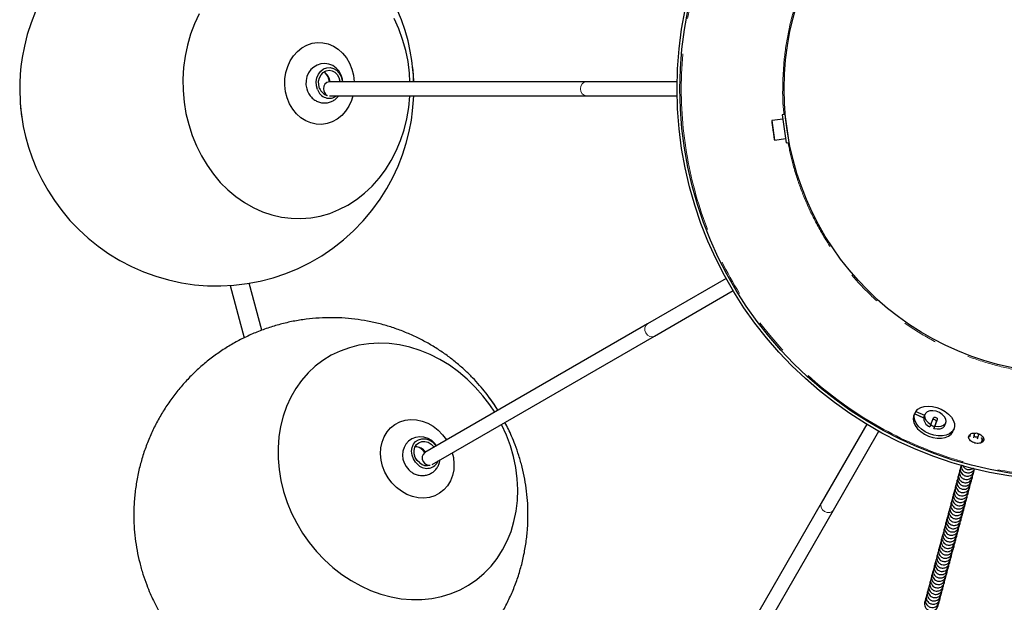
# Model space of a CAD drawing. Header units: millimetres. Extents: x 313 to 1951, y 543 to 2760.
# Tile 5 of 58: x 313 to 663, y 733 to 940. Entities that reach past the tile are written whole.
import ezdxf

# ---------------------------------------------------------------- set-up
doc = ezdxf.new("R2010")
doc.units = ezdxf.units.MM
doc.header["$LTSCALE"] = 10
doc.linetypes.add('PHANTOM', pattern=[12.7, 6.35, -1.27, 1.27, -1.27, 1.27, -1.27])

msp = doc.modelspace()

# ---------------------------------------------------------------- linework, layer by layer
at = {"color": 7, "linetype": 'Continuous', "lineweight": 25}
for p, q in [((514.14, 917.62), (422.87, 917.62)), ((546.43, 917.62), (514.14, 917.62)), ((421.35, 913.09), (421.53, 913.22)), ((422.94, 912.62), (514.14, 912.62)), ((514.14, 912.62), (546.43, 912.62)), ((584.69, 906.02), (583.7, 905.88)), ((583.7, 905.88), (585.1, 895.98)), ((584.69, 906.02), (586.09, 896.12)), ((583.91, 904.39), (580.15, 903.87)), ((585.13, 903.05), (585.11, 903.05)), ((585.67, 899.09), (585.69, 899.09)), ((581.12, 896.93), (584.89, 897.46)), ((585.1, 895.98), (586.09, 896.12)), ((563.8, 847.8), (535.83, 831.66)), ((387.63, 845.28), (392.6, 826.72)), ((398.91, 829.44), (394.46, 846.08)), ((538.33, 827.33), (566.3, 843.47)), ((535.83, 831.66), (456.79, 786.02)), ((459.35, 781.72), (538.33, 827.33)), ((630.71, 799.72), (630.36, 798.87)), ((633.94, 798.31), (630.71, 799.72)), ((630.78, 799.74), (631.12, 800.59)), ((630.78, 799.74), (633.95, 798.36)), ((631.12, 800.59), (634.27, 799.22)), ((634.39, 799.53), (634.05, 798.68)), ((636.51, 795.94), (637.4, 798.31)), ((638.8, 797.76), (637.91, 795.39)), ((613.75, 796.02), (597.61, 768.05)), ((636.51, 795.94), (636.17, 795.09)), ((638.45, 796.91), (637.56, 794.54)), ((637.56, 794.54), (637.91, 795.39)), ((641.46, 795.68), (641.81, 796.53)), ((644.36, 793.52), (644.71, 794.37)), ((601.94, 765.55), (618.08, 793.52)), ((651.95, 792.38), (651.65, 791.21)), ((653.1, 790.83), (653.4, 791.99)), ((457.74, 781.34), (457.84, 781.54)), ((597.61, 768.05), (551.97, 689.01)), ((556.34, 686.57), (601.94, 765.55))]:
    msp.add_line(p, q, dxfattribs=at)
at = {"color": 7, "linetype": 'PHANTOM', "lineweight": 18}
for p, q in [((580.15, 903.87), (581.12, 896.93)), ((638.8, 797.76), (638.45, 796.91))]:
    msp.add_line(p, q, dxfattribs=at)
at = {"color": 7, "linetype": 'Continuous', "lineweight": 25, "flags": 128}
for points in [[(318.53, 942.62), (316.94, 938.53), (315.61, 934.39), (314.56, 930.25), (313.8, 926.28), (313.35, 923), (313.1, 920.32), (312.93, 917.08), (312.91, 915.12), (312.91, 915.12), (313.07, 910.32), (313.23, 908.36), (313.63, 905.11), (314.2, 901.74), (315, 898.14), (316.04, 894.41), (317.34, 890.6), (318.91, 886.76), (320.75, 882.93), (322.86, 879.15), (325.24, 875.45), (327.87, 871.87), (330.76, 868.43), (333.89, 865.15), (337.24, 862.07), (340.81, 859.2), (344.58, 856.55), (348.52, 854.15), (352.63, 852.01), (356.89, 850.14), (361.27, 848.55), (365.75, 847.26), (370.32, 846.27), (374.95, 845.58), (379.62, 845.2), (384.32, 845.14), (389.02, 845.39), (393.7, 845.96), (398.33, 846.84), (402.9, 848.04), (407.39, 849.55), (411.78, 851.36), (416.04, 853.46), (420.17, 855.86), (424.13, 858.55), (427.91, 861.51), (431.5, 864.74), (434.88, 868.23), (438.03, 871.98), (440.94, 875.98), (443.3, 879.73), (445.42, 883.62), (447.28, 887.63), (448.88, 891.72), (450.2, 895.86), (451.25, 900), (452.01, 903.97), (452.46, 907.25), (452.71, 909.93), (452.85, 912.62)], [(376.65, 941.78), (375, 938.23), (373.6, 934.51), (372.49, 930.66), (371.67, 926.7), (371.13, 922.67), (370.9, 918.6), (370.96, 914.51), (370.96, 914.51)], [(452.82, 917.62), (452.74, 919.93), (452.58, 921.89), (452.19, 925.14), (451.62, 928.51), (450.82, 932.11), (449.77, 935.84), (448.47, 939.65), (446.9, 943.49)], [(451.51, 917.62), (451.32, 920.71), (450.82, 924.77), (450.01, 928.76), (448.92, 932.67), (447.56, 936.45), (445.92, 940.09)], [(407.09, 916.38), (407.13, 918.66), (407.46, 920.9), (408.09, 923.05), (409, 925.05), (410.17, 926.85), (411.56, 928.4), (413.15, 929.68), (414.89, 930.65), (416.75, 931.28), (418.67, 931.56), (420.6, 931.48), (422.51, 931.04), (424.34, 930.26), (426.06, 929.15), (427.6, 927.75), (428.95, 926.08), (430.06, 924.18), (430.91, 922.11), (431.48, 919.92), (431.75, 917.65), (431.75, 917.62)], [(427.67, 917.62), (427.58, 918.57), (427.11, 920.02), (426.36, 921.35), (425.33, 922.49), (424.09, 923.35), (422.71, 923.89), (421.28, 924.1), (419.87, 923.98), (418.55, 923.55), (417.36, 922.86), (416.34, 921.93), (415.52, 920.79), (414.94, 919.49), (414.62, 918.07), (414.58, 916.59), (414.85, 915.1), (415.11, 914.33), (415.11, 914.33)], [(418.67, 914.87), (418.29, 916.24), (418.21, 917.68), (418.46, 919.08), (419, 920.35), (419.81, 921.41), (420.83, 922.18), (421.98, 922.61), (423.2, 922.67), (424.39, 922.36), (425.48, 921.69), (426.39, 920.72), (427.06, 919.51), (427.45, 918.14), (427.51, 917.62)], [(419.43, 915.29), (419.1, 916.52), (419.08, 917.8), (419.36, 919.03), (419.92, 920.11), (420.73, 920.96), (421.7, 921.5), (422.77, 921.69), (423.85, 921.52), (424.85, 920.99), (425.69, 920.16), (426.3, 919.09), (426.63, 917.86), (426.66, 917.62)], [(452.86, 917.62), (452.73, 920.12), (452.49, 922.72)], [(431.26, 912.62), (430.74, 910.98), (429.83, 908.98), (428.67, 907.18), (427.27, 905.62), (425.69, 904.35), (423.94, 903.38), (422.09, 902.75), (420.17, 902.47), (418.23, 902.55), (416.32, 902.99), (414.49, 903.77), (412.78, 904.87), (411.23, 906.28), (409.89, 907.95), (408.78, 909.84), (407.93, 911.91), (407.36, 914.11), (407.09, 916.38)], [(312.91, 915.12), (313.09, 910.13), (313.6, 905.32)], [(370.96, 914.51), (371.32, 910.43), (371.97, 906.4), (372.92, 902.45), (374.15, 898.6), (375.65, 894.89), (377.42, 891.33), (379.44, 887.96), (381.69, 884.81), (384.16, 881.89), (386.83, 879.22), (389.69, 876.84), (392.7, 874.74), (395.85, 872.96), (399.11, 871.5), (402.46, 870.37), (405.88, 869.59), (409.33, 869.15), (412.8, 869.07), (416.26, 869.34), (419.68, 869.95), (423.04, 870.91), (426.31, 872.22), (429.47, 873.84), (432.49, 875.79), (435.36, 878.04), (438.05, 880.57), (440.54, 883.37), (442.81, 886.41), (444.84, 889.68), (446.63, 893.15), (448.16, 896.79), (449.41, 900.58), (450.38, 904.49), (451.06, 908.48), (451.45, 912.54), (451.45, 912.62)], [(481.6, 800.34), (479.89, 802.92), (477.42, 806.18), (474.73, 809.24), (471.84, 812.08), (468.76, 814.67), (465.52, 817), (462.15, 819.06), (458.67, 820.82), (455.1, 822.27), (451.47, 823.4), (447.81, 824.21), (444.15, 824.68), (440.51, 824.82), (436.92, 824.62), (433.41, 824.09), (430, 823.22), (426.71, 822.03), (423.58, 820.52), (420.62, 818.71), (417.86, 816.61), (415.32, 814.23), (413.01, 811.59), (410.96, 808.71), (409.17, 805.61), (407.67, 802.32), (406.46, 798.86), (405.55, 795.25), (404.95, 791.53), (404.66, 787.71), (404.69, 783.84), (405.03, 779.92), (405.69, 776.01), (406.65, 772.12), (407.91, 768.28), (409.46, 764.52), (411.3, 760.88), (413.4, 757.37), (413.4, 757.37)], [(482.77, 801.02), (481.4, 803.11), (479.9, 805.25)], [(631.12, 800.59), (631.87, 801.38), (632.9, 801.97), (634.16, 802.34), (635.58, 802.46), (637.11, 802.33), (638.67, 801.97), (640.18, 801.38), (641.58, 800.59), (642.8, 799.64), (643.79, 798.57), (644.49, 797.44), (644.87, 796.3), (644.92, 795.2), (644.63, 794.19), (644.02, 793.32), (643.11, 792.64), (641.95, 792.16), (640.6, 791.93), (639.11, 791.94), (637.56, 792.19), (636.01, 792.68), (634.55, 793.39), (633.24, 794.27), (632.14, 795.28), (631.31, 796.39), (630.78, 797.53), (630.57, 798.66), (630.71, 799.72)], [(637.91, 795.39), (639.09, 795.22), (640.17, 795.31), (641.06, 795.67), (641.66, 796.25), (641.92, 797), (641.82, 797.85), (641.36, 798.72), (640.58, 799.52), (639.57, 800.18), (638.42, 800.64), (637.24, 800.84), (636.13, 800.77), (635.22, 800.44), (634.59, 799.88), (634.29, 799.15), (634.35, 798.3), (634.78, 797.43), (635.52, 796.62), (636.51, 795.94)], [(443.75, 777.05), (442.64, 779.04), (441.81, 781.15), (441.29, 783.33), (441.07, 785.51), (441.18, 787.66), (441.61, 789.7), (442.35, 791.6), (443.37, 793.31), (444.66, 794.78), (446.19, 795.98), (447.91, 796.88), (449.78, 797.46), (451.75, 797.7), (453.79, 797.6), (455.83, 797.15), (457.83, 796.38), (459.74, 795.3), (461.51, 793.93), (463.1, 792.31), (464.47, 790.48), (464.48, 790.46)], [(630.36, 798.87), (630.23, 797.81), (630.43, 796.68), (630.96, 795.54), (631.8, 794.43), (632.9, 793.41), (634.21, 792.53), (635.67, 791.83), (637.21, 791.34), (638.77, 791.08), (640.25, 791.07), (641.61, 791.31), (642.77, 791.78), (643.67, 792.47), (644.28, 793.34), (644.36, 793.52)], [(638.45, 796.91), (638.46, 797.1), (638.37, 797.3), (638.18, 797.49), (637.92, 797.63), (637.64, 797.7), (637.38, 797.69), (637.17, 797.61), (637.12, 797.55)], [(637.4, 798.31), (637.52, 798.46), (637.73, 798.54), (637.99, 798.55), (638.27, 798.48), (638.52, 798.34), (638.71, 798.16), (638.81, 797.95), (638.8, 797.76)], [(413.4, 757.37), (415.75, 754.02), (418.33, 750.86), (421.12, 747.9), (424.11, 745.19), (427.27, 742.72), (430.58, 740.53), (434.01, 738.62), (437.54, 737.01), (441.14, 735.72), (444.79, 734.75), (448.45, 734.1), (452.1, 733.8), (455.72, 733.83), (459.28, 734.19), (462.74, 734.9), (466.09, 735.92), (469.31, 737.28), (472.35, 738.94), (475.21, 740.9), (477.87, 743.14), (480.3, 745.65), (482.48, 748.42), (484.4, 751.41), (486.04, 754.6), (487.4, 757.98), (488.46, 761.52), (489.22, 765.19), (489.66, 768.96), (489.79, 772.81), (489.61, 776.71), (489.11, 780.63), (488.3, 784.53), (487.19, 788.4), (485.78, 792.2), (484.08, 795.91), (484.05, 795.98)], [(637.56, 794.54), (638.74, 794.37), (639.83, 794.46), (640.71, 794.82), (641.32, 795.4), (641.46, 795.68)], [(460.95, 788.42), (460.4, 789.19), (459.27, 790.22), (457.95, 790.99), (456.49, 791.46), (454.99, 791.59), (453.52, 791.37), (452.18, 790.83), (451.02, 790.02), (450.09, 789), (449.4, 787.8), (448.98, 786.48), (448.84, 785.09), (448.99, 783.67), (449.42, 782.28), (450.13, 780.98), (451.11, 779.82), (451.72, 779.29), (451.72, 779.29)], [(454.53, 781.54), (453.51, 782.53), (452.73, 783.74), (452.25, 785.07), (452.08, 786.45), (452.25, 787.77), (452.75, 788.94), (453.53, 789.89), (454.55, 790.55), (455.74, 790.88), (457.02, 790.85), (458.29, 790.46), (459.48, 789.75), (460.5, 788.76), (460.81, 788.34)], [(454.98, 782.28), (454.08, 783.18), (453.42, 784.28), (453.05, 785.48), (453, 786.7), (453.27, 787.84), (453.84, 788.79), (454.68, 789.49), (455.7, 789.88), (456.82, 789.93), (457.97, 789.63), (459.03, 789), (459.93, 788.11), (460.07, 787.92)], [(466.56, 785.88), (466.93, 784.2), (467.15, 782.02), (467.04, 779.88), (466.61, 777.83), (465.87, 775.93), (464.84, 774.22), (463.55, 772.75), (462.03, 771.55), (460.31, 770.65), (458.44, 770.07), (456.47, 769.83), (454.43, 769.93), (452.39, 770.38), (450.39, 771.15), (448.48, 772.24), (446.71, 773.6), (445.12, 775.22), (443.75, 777.05)]]:
    msp.add_lwpolyline(points, dxfattribs=at)
at = {"color": 7, "linetype": 'PHANTOM', "lineweight": 18, "flags": 128}
for points in [[(514.14, 917.62), (513.35, 917.43), (512.69, 916.89), (512.24, 916.08), (512.08, 915.12), (512.24, 914.17), (512.69, 913.36), (513.35, 912.81), (514.14, 912.62), (514.14, 912.62)], [(535.83, 831.66), (535.25, 831.1), (534.94, 830.29), (534.96, 829.37), (535.3, 828.46), (535.92, 827.71), (536.71, 827.23), (537.56, 827.1), (538.33, 827.33)], [(597.61, 768.05), (597.38, 767.28), (597.52, 766.43), (598, 765.64), (598.75, 765.02), (599.65, 764.68), (600.58, 764.66), (601.38, 764.97), (601.94, 765.55)]]:
    msp.add_lwpolyline(points, dxfattribs=at)
at = {"color": 7, "linetype": 'Continuous', "lineweight": 25}
for centre, radius in [((685.41, 915.12), 139), ((685.41, 915.12), 138), ((685.41, 915.12), 101), ((652.69, 792.19), 0.744)]:
    msp.add_circle(centre, radius, dxfattribs=at)
at = {"color": 7, "linetype": 'PHANTOM', "lineweight": 18}
msp.add_circle((685.41, 915.12), 137.53, dxfattribs=at)
at = {"color": 7, "linetype": 'Continuous', "lineweight": 25}
for centre, radius, start, end in [((418.65, 917.16), 4.56, 5.8504, 59.9866), ((417.58, 917.01), 5.39, 6.513, 45.0776), ((423.11, 915.33), 2.31, 96.1424, 185.0435), ((422.91, 916.21), 4.44, 197.484, 306.2188), ((423.21, 916.66), 4.01, 199.915, 255.6781), ((423.28, 914.98), 2.47, 176.5441, 241.9991), ((580.18, 903.67), 0.2, 98, 188), ((581.1, 897.13), 0.2, 188, 278), ((637.22, 798.14), 3.22, 170.3069, 250.8417), ((638.67, 799.44), 4.21, 238.5587, 258.8202), ((453.37, 783.51), 4.56, 35.8504, 89.9866), ((452.52, 782.85), 5.39, 36.513, 75.0776), ((458.15, 784.15), 2.31, 126.1424, 215.0435), ((457.53, 784.81), 4.44, 227.484, 336.2188), ((457.57, 785.35), 4.01, 229.915, 285.6781), ((458.47, 783.93), 2.47, 206.5441, 271.9991)]:
    msp.add_arc(centre, radius, start, end, dxfattribs=at)
at = {"color": 7, "linetype": 'PHANTOM', "lineweight": 18}
for points, knots in [([(584.36, 905.97), (584.32, 906.24), (583.86, 909.72), (583.82, 916.58), (584.36, 926.52), (586.02, 936.56), (588.7, 946.54), (592.43, 956.29), (597.17, 965.66), (602.85, 974.48), (609.38, 982.64), (616.62, 990), (624.45, 996.49), (632.72, 1002.07), (641.27, 1006.68), (649.95, 1010.42), (655.88, 1012.2), (658.8, 1013.07)], [0, 0, 0, 0, 0.0057528, 0.074367, 0.1447228, 0.2165368, 0.2894847, 0.3632087, 0.4373269, 0.5114451, 0.585169, 0.658117, 0.729931, 0.8002868, 0.8689009, 0.9355354, 1, 1, 1, 1]), ([(712.02, 817.18), (709.06, 816.45), (703.04, 814.99), (693.67, 813.82), (683.96, 813.47), (674.01, 814.1), (663.97, 815.74), (653.99, 818.42), (644.24, 822.15), (634.87, 826.89), (626.05, 832.57), (617.9, 839.09), (610.53, 846.34), (604.04, 854.17), (598.47, 862.44), (593.84, 870.98), (590.16, 879.68), (587.42, 888.03), (586.29, 893.54), (585.77, 896.07)], [0, 0, 0, 0, 0.054629, 0.111097, 0.169242, 0.228863, 0.28972, 0.351538, 0.414014, 0.476823, 0.539633, 0.602108, 0.663926, 0.724783, 0.784404, 0.84255, 0.899018, 0.953646, 1, 1, 1, 1])]:
    msp.add_open_spline(points, degree=3, knots=knots, dxfattribs=at)
at = {"color": 7, "linetype": 'Continuous', "lineweight": 25}
for points, knots in [([(415.11, 914.33), (415.27, 913.99), (415.65, 913.18), (416.52, 912.07), (417.69, 911.09), (419.03, 910.42), (420.47, 910.09), (421.91, 910.09), (423.28, 910.41), (424.53, 911.02), (425.53, 911.77), (426.01, 912.38), (426.2, 912.62)], [0, 0, 0, 0, 0.082973, 0.194043, 0.305165, 0.414712, 0.521927, 0.626698, 0.729474, 0.830908, 0.931935, 1, 1, 1, 1]), ([(579.98, 903.64), (579.99, 903.6), (580, 903.53), (580.05, 903.12), (580.11, 902.7), (580.18, 902.18), (580.29, 901.42), (580.44, 900.37), (580.59, 899.33), (580.69, 898.57), (580.77, 898.05), (580.83, 897.62), (580.88, 897.22), (580.89, 897.15), (580.9, 897.1)], [0, 0, 0, 0, 0.119721, 0.184887, 0.25, 0.315165, 0.380279, 0.5, 0.619721, 0.684887, 0.75, 0.815165, 0.880279, 1, 1, 1, 1]), ([(482.73, 801), (482.33, 801.66), (481.59, 802.87), (480.14, 804.93), (478.42, 807.24), (476.21, 809.9), (473.74, 812.6), (470.97, 815.31), (467.94, 817.95), (464.67, 820.49), (461.17, 822.89), (457.45, 825.11), (453.55, 827.12), (449.47, 828.9), (445.25, 830.44), (440.91, 831.71), (436.46, 832.7), (431.93, 833.41), (427.34, 833.82), (422.72, 833.92), (418.09, 833.72), (413.47, 833.21), (408.88, 832.4), (404.35, 831.28), (399.89, 829.85), (395.53, 828.13), (391.29, 826.12), (387.19, 823.82), (383.24, 821.25), (379.47, 818.42), (375.9, 815.33), (372.53, 812.01), (369.4, 808.46), (366.5, 804.69), (363.86, 800.73), (361.49, 796.59), (359.4, 792.28), (357.6, 787.82), (356.1, 783.22), (354.92, 778.5), (354.07, 773.67), (353.56, 768.93), (353.39, 764.33), (353.5, 759.9), (353.89, 755.5), (354.55, 751.17), (355.47, 746.93), (356.62, 742.86), (357.89, 739.2), (359.16, 736.1), (360.44, 733.3), (361.64, 730.95), (363.27, 728.04), (364.81, 725.57), (366.72, 722.82), (368.45, 720.51), (370.66, 717.84), (373.13, 715.15), (375.9, 712.44), (378.92, 709.8), (382.2, 707.26), (385.7, 704.86), (389.42, 702.64), (393.32, 700.63), (397.4, 698.85), (401.62, 697.31), (405.96, 696.04), (410.41, 695.05), (414.94, 694.34), (419.53, 693.93), (424.15, 693.83), (428.78, 694.03), (433.4, 694.54), (437.99, 695.35), (442.52, 696.47), (446.98, 697.9), (451.34, 699.62), (455.58, 701.63), (459.68, 703.93), (463.63, 706.5), (467.39, 709.33), (470.97, 712.42), (474.33, 715.74), (477.47, 719.29), (480.37, 723.06), (483.01, 727.02), (485.38, 731.16), (487.47, 735.47), (489.27, 739.93), (490.77, 744.53), (491.95, 749.25), (492.8, 754.08), (493.3, 758.82), (493.48, 763.42), (493.37, 767.85), (492.98, 772.24), (492.32, 776.58), (491.4, 780.82), (490.25, 784.89), (488.98, 788.55), (487.71, 791.65), (486.51, 794.29), (485.67, 795.89), (485.26, 796.68)], [0, 0, 0, 0, 0.005313, 0.00983, 0.01735, 0.025211, 0.033696, 0.042612, 0.051876, 0.06142, 0.071191, 0.081147, 0.091255, 0.101485, 0.111817, 0.122232, 0.132715, 0.143254, 0.15384, 0.164465, 0.175124, 0.185811, 0.196523, 0.207257, 0.21801, 0.228782, 0.23957, 0.250375, 0.261196, 0.272034, 0.282888, 0.29376, 0.304653, 0.315567, 0.326508, 0.337479, 0.348486, 0.359537, 0.370642, 0.381816, 0.393079, 0.404459, 0.414662, 0.424848, 0.435003, 0.445107, 0.455116, 0.464926, 0.474231, 0.481846, 0.488048, 0.495494, 0.499999, 0.511067, 0.515584, 0.523103, 0.530964, 0.539449, 0.548365, 0.557629, 0.567173, 0.576944, 0.5869, 0.597008, 0.607239, 0.617571, 0.627985, 0.638468, 0.649007, 0.659593, 0.670218, 0.680877, 0.691564, 0.702276, 0.71301, 0.723763, 0.734535, 0.745324, 0.756129, 0.766949, 0.777787, 0.788641, 0.799513, 0.810406, 0.821321, 0.832261, 0.843232, 0.854239, 0.86529, 0.876395, 0.887569, 0.898832, 0.910213, 0.920416, 0.930601, 0.940757, 0.950861, 0.960869, 0.970679, 0.979985, 0.987599, 0.993801, 1, 1, 1, 1]), ([(653.08, 792.78), (653.38, 792.68), (653.96, 792.49), (654.68, 791.99), (655.18, 791.4), (655.38, 790.77), (655.27, 790.17), (654.87, 789.68), (654.21, 789.34), (653.38, 789.19), (652.67, 789.25), (651.97, 789.4), (651.3, 789.66), (650.58, 790.16), (650.09, 790.76), (649.91, 791.34), (649.96, 791.88), (650.25, 792.36), (650.83, 792.74), (651.61, 792.94), (652.2, 792.9), (652.48, 792.89)], [0, 0, 0, 0, 0.055655, 0.11131, 0.16697, 0.222633, 0.278291, 0.333944, 0.389599, 0.445261, 0.500923, 0.518387, 0.574043, 0.629698, 0.685358, 0.741021, 0.779912, 0.835567, 0.891222, 0.946882, 1, 1, 1, 1]), ([(650.62, 791.92), (650.55, 791.89), (650.25, 791.79), (650.03, 791.58), (649.94, 791.4), (649.94, 791.4)], [0, 0, 0, 0, 0.2185322, 0.9937033, 1, 1, 1, 1]), ([(654.41, 789.38), (654.51, 789.58), (654.74, 790.04), (654.83, 790.6), (654.74, 790.89), (654.74, 790.89)], [0, 0, 0, 0, 0.42972, 0.992486, 1, 1, 1, 1]), ([(655.1, 790.04), (655.08, 790.18), (655.05, 790.52), (654.8, 790.93), (654.52, 791.15), (654.46, 791.19)], [0, 0, 0, 0, 0.352849, 0.866723, 1, 1, 1, 1]), ([(451.72, 779.29), (452.03, 779.07), (452.76, 778.56), (454.07, 778.03), (455.57, 777.77), (457.07, 777.87), (458.48, 778.29), (459.72, 779.02), (460.76, 779.98), (461.53, 781.14), (462.02, 782.28), (462.13, 783.05), (462.18, 783.36)], [0, 0, 0, 0, 0.082973, 0.194043, 0.305165, 0.414712, 0.521927, 0.626698, 0.729474, 0.830908, 0.931935, 1, 1, 1, 1]), ([(647, 780.15), (646.9, 779.95), (646.65, 779.48), (646.62, 778.63), (646.88, 777.76), (647.4, 777.09), (647.98, 776.7), (648.6, 776.47), (649.23, 776.4), (649.96, 776.53), (650.65, 776.87), (651.26, 777.5), (651.61, 778.22), (651.61, 778.7), (651.62, 778.88)], [0, 0, 0, 0, 0.075041, 0.173316, 0.272182, 0.372863, 0.446682, 0.502085, 0.590675, 0.652595, 0.745361, 0.8418, 0.939531, 1, 1, 1, 1]), ([(647.31, 781.32), (647.21, 781.12), (646.96, 780.65), (646.93, 779.8), (647.19, 778.93), (647.71, 778.26), (648.29, 777.87), (648.91, 777.63), (649.54, 777.57), (650.27, 777.7), (650.96, 778.04), (651.57, 778.67), (651.92, 779.38), (651.93, 779.87), (651.93, 780.05)], [0, 0, 0, 0, 0.075041, 0.173316, 0.272182, 0.372863, 0.446682, 0.502085, 0.590675, 0.652595, 0.745361, 0.8418, 0.939531, 1, 1, 1, 1]), ([(647.33, 781.59), (647.3, 781.39), (647.24, 780.88), (647.51, 780.09), (648.02, 779.42), (648.6, 779.03), (649.22, 778.8), (649.85, 778.74), (650.58, 778.86), (651.26, 779.21), (651.83, 779.74), (652, 780.18), (652.06, 780.35)], [0, 0, 0, 0, 0.08557, 0.209823, 0.336358, 0.429133, 0.498763, 0.610102, 0.687923, 0.80451, 0.925714, 1, 1, 1, 1]), ([(647.81, 781.47), (647.82, 781.41), (647.92, 781.05), (648.34, 780.59), (648.91, 780.2), (649.53, 779.97), (650.16, 779.9), (650.88, 780.04), (651.37, 780.22), (651.59, 780.45), (651.61, 780.47)], [0, 0, 0, 0, 0.040959, 0.240724, 0.387191, 0.497118, 0.672893, 0.79575, 0.979811, 1, 1, 1, 1]), ([(646.07, 776.65), (645.97, 776.45), (645.72, 775.99), (645.69, 775.14), (645.95, 774.26), (646.47, 773.6), (647.05, 773.2), (647.67, 772.97), (648.3, 772.91), (649.03, 773.04), (649.72, 773.37), (650.33, 774.01), (650.68, 774.72), (650.68, 775.2), (650.68, 775.39)], [0, 0, 0, 0, 0.075041, 0.173316, 0.272182, 0.372863, 0.446682, 0.502085, 0.590675, 0.652595, 0.745361, 0.8418, 0.939531, 1, 1, 1, 1]), ([(646.77, 778.32), (646.66, 778.22), (646.34, 777.92), (646.06, 777.2), (645.99, 776.31), (646.26, 775.43), (646.78, 774.76), (647.36, 774.37), (647.98, 774.14), (648.61, 774.07), (649.34, 774.2), (650.03, 774.54), (650.65, 775.17), (651, 775.99), (651.09, 776.72), (650.96, 777.11), (650.92, 777.22)], [0, 0, 0, 0, 0.042088, 0.12735, 0.213086, 0.299337, 0.387173, 0.451574, 0.499908, 0.577195, 0.631215, 0.712146, 0.79628, 0.881542, 0.967279, 1, 1, 1, 1]), ([(646.69, 778.99), (646.59, 778.78), (646.34, 778.32), (646.31, 777.47), (646.57, 776.59), (647.09, 775.93), (647.67, 775.53), (648.29, 775.3), (648.92, 775.24), (649.65, 775.37), (650.34, 775.71), (650.95, 776.34), (651.3, 777.05), (651.3, 777.53), (651.31, 777.72)], [0, 0, 0, 0, 0.075041, 0.173316, 0.272182, 0.372863, 0.446682, 0.502085, 0.590675, 0.652595, 0.745361, 0.8418, 0.939531, 1, 1, 1, 1]), ([(645.14, 773.16), (645.03, 772.96), (644.79, 772.49), (644.76, 771.64), (645.02, 770.77), (645.54, 770.1), (646.12, 769.71), (646.74, 769.47), (647.37, 769.41), (648.1, 769.54), (648.79, 769.88), (649.4, 770.51), (649.75, 771.22), (649.75, 771.7), (649.75, 771.89)], [0, 0, 0, 0, 0.075041, 0.173316, 0.272182, 0.372863, 0.446682, 0.502085, 0.590675, 0.652595, 0.745361, 0.8418, 0.939531, 1, 1, 1, 1]), ([(645.84, 774.82), (645.73, 774.72), (645.41, 774.42), (645.13, 773.71), (645.06, 772.81), (645.33, 771.93), (645.85, 771.26), (646.43, 770.87), (647.05, 770.64), (647.68, 770.58), (648.41, 770.7), (649.1, 771.04), (649.72, 771.68), (650.07, 772.49), (650.16, 773.22), (650.02, 773.61), (649.99, 773.72)], [0, 0, 0, 0, 0.042088, 0.12735, 0.213086, 0.299337, 0.387173, 0.451574, 0.499908, 0.577195, 0.631215, 0.712146, 0.79628, 0.881542, 0.967279, 1, 1, 1, 1]), ([(645.76, 775.49), (645.66, 775.29), (645.41, 774.82), (645.38, 773.97), (645.64, 773.1), (646.16, 772.43), (646.74, 772.04), (647.36, 771.8), (647.99, 771.74), (648.72, 771.87), (649.41, 772.21), (650.02, 772.84), (650.37, 773.56), (650.37, 774.04), (650.37, 774.22)], [0, 0, 0, 0, 0.075041, 0.173316, 0.272182, 0.372863, 0.446682, 0.502085, 0.590675, 0.652595, 0.745361, 0.8418, 0.939531, 1, 1, 1, 1]), ([(644.21, 769.66), (644.1, 769.46), (643.86, 768.99), (643.83, 768.14), (644.09, 767.27), (644.61, 766.6), (645.19, 766.21), (645.81, 765.97), (646.44, 765.91), (647.16, 766.04), (647.86, 766.38), (648.47, 767.01), (648.82, 767.73), (648.82, 768.21), (648.82, 768.39)], [0, 0, 0, 0, 0.075041, 0.173316, 0.272182, 0.372863, 0.446682, 0.502085, 0.590675, 0.652595, 0.745361, 0.8418, 0.939531, 1, 1, 1, 1]), ([(644.91, 771.33), (644.8, 771.23), (644.48, 770.92), (644.2, 770.21), (644.13, 769.31), (644.4, 768.43), (644.92, 767.77), (645.5, 767.37), (646.12, 767.14), (646.75, 767.08), (647.48, 767.21), (648.17, 767.54), (648.78, 768.18), (649.13, 768.89), (649.13, 769.37), (649.13, 769.56)], [0, 0, 0, 0, 0.045048, 0.136305, 0.228071, 0.320388, 0.414401, 0.483331, 0.535064, 0.617786, 0.675605, 0.762227, 0.852279, 0.943536, 1, 1, 1, 1]), ([(644.83, 771.99), (644.72, 771.79), (644.48, 771.32), (644.45, 770.47), (644.71, 769.6), (645.23, 768.93), (645.81, 768.54), (646.43, 768.31), (647.06, 768.24), (647.79, 768.37), (648.48, 768.71), (649.09, 769.34), (649.44, 770.06), (649.44, 770.54), (649.44, 770.72)], [0, 0, 0, 0, 0.075041, 0.173316, 0.272182, 0.372863, 0.446682, 0.502085, 0.590675, 0.652595, 0.745361, 0.8418, 0.939531, 1, 1, 1, 1]), ([(643.67, 766.66), (643.56, 766.56), (643.24, 766.26), (642.96, 765.55), (642.89, 764.65), (643.16, 763.77), (643.68, 763.1), (644.26, 762.71), (644.88, 762.48), (645.51, 762.41), (646.23, 762.54), (646.93, 762.88), (647.55, 763.52), (647.9, 764.33), (647.99, 765.06), (647.85, 765.45), (647.81, 765.56)], [0, 0, 0, 0, 0.042088, 0.12735, 0.213086, 0.299337, 0.387173, 0.451574, 0.499908, 0.577195, 0.631215, 0.712146, 0.79628, 0.881542, 0.967279, 1, 1, 1, 1]), ([(643.59, 767.33), (643.48, 767.13), (643.24, 766.66), (643.21, 765.81), (643.47, 764.94), (643.99, 764.27), (644.57, 763.88), (645.19, 763.64), (645.82, 763.58), (646.54, 763.71), (647.24, 764.05), (647.85, 764.68), (648.2, 765.4), (648.2, 765.88), (648.2, 766.06)], [0, 0, 0, 0, 0.075041, 0.173316, 0.272182, 0.372863, 0.446682, 0.502085, 0.590675, 0.652595, 0.745361, 0.8418, 0.939531, 1, 1, 1, 1]), ([(644.29, 768.99), (644.18, 768.89), (643.86, 768.59), (643.58, 767.88), (643.51, 766.98), (643.78, 766.1), (644.3, 765.43), (644.88, 765.04), (645.5, 764.81), (646.13, 764.75), (646.86, 764.87), (647.55, 765.21), (648.17, 765.85), (648.52, 766.66), (648.61, 767.4), (648.47, 767.78), (648.44, 767.89)], [0, 0, 0, 0, 0.042088, 0.12735, 0.213086, 0.299337, 0.387173, 0.451574, 0.499908, 0.577195, 0.631215, 0.712146, 0.79628, 0.881542, 0.967279, 1, 1, 1, 1]), ([(642.74, 763.17), (642.63, 763.07), (642.3, 762.76), (642.03, 762.05), (641.96, 761.15), (642.23, 760.27), (642.75, 759.61), (643.33, 759.21), (643.95, 758.98), (644.58, 758.92), (645.3, 759.05), (646, 759.38), (646.61, 760.02), (646.96, 760.73), (646.96, 761.21), (646.96, 761.4)], [0, 0, 0, 0, 0.045048, 0.136305, 0.228071, 0.320388, 0.414401, 0.483331, 0.535064, 0.617786, 0.675605, 0.762227, 0.852279, 0.943536, 1, 1, 1, 1]), ([(643.05, 764.33), (642.94, 764.23), (642.61, 763.93), (642.34, 763.21), (642.27, 762.32), (642.54, 761.44), (643.06, 760.77), (643.64, 760.38), (644.26, 760.15), (644.89, 760.08), (645.61, 760.21), (646.31, 760.55), (646.93, 761.18), (647.28, 762), (647.37, 762.73), (647.23, 763.12), (647.19, 763.23)], [0, 0, 0, 0, 0.042088, 0.12735, 0.213086, 0.299337, 0.387173, 0.451574, 0.499908, 0.577195, 0.631215, 0.712146, 0.79628, 0.881542, 0.967279, 1, 1, 1, 1]), ([(643.36, 765.5), (643.25, 765.4), (642.92, 765.1), (642.65, 764.38), (642.58, 763.48), (642.85, 762.6), (643.37, 761.94), (643.95, 761.54), (644.57, 761.31), (645.2, 761.25), (645.92, 761.38), (646.62, 761.72), (647.24, 762.35), (647.59, 763.17), (647.68, 763.9), (647.54, 764.29), (647.5, 764.39)], [0, 0, 0, 0, 0.042088, 0.12735, 0.213086, 0.299337, 0.387173, 0.451574, 0.499908, 0.577195, 0.631215, 0.712146, 0.79628, 0.881542, 0.967279, 1, 1, 1, 1]), ([(641.42, 759.17), (641.31, 758.97), (641.07, 758.5), (641.04, 757.65), (641.3, 756.78), (641.82, 756.11), (642.4, 755.72), (643.02, 755.48), (643.65, 755.42), (644.37, 755.55), (645.07, 755.89), (645.67, 756.52), (646.03, 757.23), (646.03, 757.72), (646.03, 757.9)], [0, 0, 0, 0, 0.075041, 0.173316, 0.272182, 0.372863, 0.446682, 0.502085, 0.590675, 0.652595, 0.745361, 0.8418, 0.939531, 1, 1, 1, 1]), ([(641.73, 760.33), (641.62, 760.13), (641.38, 759.66), (641.35, 758.82), (641.61, 757.94), (642.13, 757.27), (642.71, 756.88), (643.33, 756.65), (643.96, 756.59), (644.68, 756.71), (645.38, 757.05), (645.98, 757.69), (646.34, 758.4), (646.34, 758.88), (646.34, 759.06)], [0, 0, 0, 0, 0.075041, 0.173316, 0.272182, 0.372863, 0.446682, 0.502085, 0.590675, 0.652595, 0.745361, 0.8418, 0.939531, 1, 1, 1, 1]), ([(642.04, 761.5), (641.93, 761.3), (641.69, 760.83), (641.66, 759.98), (641.92, 759.11), (642.44, 758.44), (643.02, 758.05), (643.64, 757.81), (644.27, 757.75), (644.99, 757.88), (645.69, 758.22), (646.31, 758.85), (646.66, 759.67), (646.75, 760.4), (646.61, 760.79), (646.57, 760.9)], [0, 0, 0, 0, 0.069786, 0.161178, 0.253118, 0.346748, 0.415397, 0.46692, 0.549305, 0.606888, 0.693157, 0.782842, 0.873728, 0.96512, 1, 1, 1, 1]), ([(640.49, 755.67), (640.38, 755.47), (640.13, 755), (640.11, 754.15), (640.37, 753.28), (640.89, 752.61), (641.47, 752.22), (642.08, 751.98), (642.71, 751.92), (643.44, 752.05), (644.14, 752.39), (644.74, 753.02), (645.1, 753.74), (645.1, 754.22), (645.1, 754.4)], [0, 0, 0, 0, 0.075041, 0.173316, 0.272182, 0.372863, 0.446682, 0.502085, 0.590675, 0.652595, 0.745361, 0.8418, 0.939531, 1, 1, 1, 1]), ([(640.8, 756.84), (640.69, 756.63), (640.45, 756.17), (640.42, 755.32), (640.68, 754.44), (641.2, 753.78), (641.78, 753.38), (642.39, 753.15), (643.02, 753.09), (643.75, 753.22), (644.45, 753.55), (645.05, 754.19), (645.41, 754.9), (645.41, 755.38), (645.41, 755.57)], [0, 0, 0, 0, 0.075041, 0.173316, 0.272182, 0.372863, 0.446682, 0.502085, 0.590675, 0.652595, 0.745361, 0.8418, 0.939531, 1, 1, 1, 1]), ([(641.11, 758), (641, 757.8), (640.76, 757.33), (640.73, 756.48), (640.99, 755.61), (641.51, 754.94), (642.09, 754.55), (642.71, 754.32), (643.34, 754.25), (644.06, 754.38), (644.76, 754.72), (645.36, 755.35), (645.72, 756.07), (645.72, 756.55), (645.72, 756.73)], [0, 0, 0, 0, 0.075041, 0.173316, 0.272182, 0.372863, 0.446682, 0.502085, 0.590675, 0.652595, 0.745361, 0.8418, 0.939531, 1, 1, 1, 1]), ([(639.94, 752.67), (639.84, 752.57), (639.51, 752.27), (639.23, 751.56), (639.17, 750.66), (639.44, 749.78), (639.95, 749.11), (640.54, 748.72), (641.15, 748.49), (641.78, 748.42), (642.51, 748.55), (643.2, 748.89), (643.82, 749.53), (644.18, 750.34), (644.27, 751.07), (644.13, 751.46), (644.09, 751.57)], [0, 0, 0, 0, 0.042088, 0.12735, 0.213086, 0.299337, 0.387173, 0.451574, 0.499908, 0.577195, 0.631215, 0.712146, 0.79628, 0.881542, 0.967279, 1, 1, 1, 1]), ([(639.87, 753.34), (639.76, 753.14), (639.51, 752.67), (639.49, 751.82), (639.75, 750.95), (640.27, 750.28), (640.85, 749.89), (641.46, 749.65), (642.09, 749.59), (642.82, 749.72), (643.51, 750.06), (644.13, 750.69), (644.49, 751.51), (644.58, 752.24), (644.44, 752.63), (644.4, 752.74)], [0, 0, 0, 0, 0.069786, 0.161178, 0.253118, 0.346748, 0.415397, 0.46692, 0.549305, 0.606888, 0.693157, 0.782842, 0.873728, 0.96512, 1, 1, 1, 1]), ([(640.18, 754.5), (640.07, 754.3), (639.82, 753.84), (639.8, 752.99), (640.06, 752.11), (640.58, 751.44), (641.16, 751.05), (641.77, 750.82), (642.4, 750.76), (643.13, 750.88), (643.83, 751.22), (644.43, 751.86), (644.79, 752.57), (644.79, 753.05), (644.79, 753.24)], [0, 0, 0, 0, 0.075041, 0.173316, 0.272182, 0.372863, 0.446682, 0.502085, 0.590675, 0.652595, 0.745361, 0.8418, 0.939531, 1, 1, 1, 1]), ([(639.01, 749.18), (638.91, 749.08), (638.58, 748.77), (638.3, 748.06), (638.24, 747.16), (638.51, 746.28), (639.02, 745.62), (639.61, 745.22), (640.22, 744.99), (640.85, 744.93), (641.58, 745.06), (642.27, 745.39), (642.89, 746.03), (643.24, 746.85), (643.34, 747.58), (643.2, 747.96), (643.16, 748.07)], [0, 0, 0, 0, 0.042088, 0.12735, 0.213086, 0.299337, 0.387173, 0.451574, 0.499908, 0.577195, 0.631215, 0.712146, 0.79628, 0.881542, 0.967279, 1, 1, 1, 1]), ([(638.94, 749.84), (638.83, 749.64), (638.58, 749.17), (638.56, 748.32), (638.82, 747.45), (639.33, 746.78), (639.92, 746.39), (640.53, 746.16), (641.16, 746.09), (641.89, 746.22), (642.59, 746.56), (643.19, 747.19), (643.55, 747.91), (643.55, 748.39), (643.55, 748.57)], [0, 0, 0, 0, 0.075041, 0.173316, 0.272182, 0.372863, 0.446682, 0.502085, 0.590675, 0.652595, 0.745361, 0.8418, 0.939531, 1, 1, 1, 1]), ([(639.25, 751.01), (639.14, 750.8), (638.89, 750.34), (638.87, 749.49), (639.13, 748.62), (639.64, 747.95), (640.23, 747.55), (640.84, 747.32), (641.47, 747.26), (642.2, 747.39), (642.9, 747.73), (643.5, 748.36), (643.86, 749.07), (643.86, 749.55), (643.86, 749.74)], [0, 0, 0, 0, 0.075041, 0.173316, 0.272182, 0.372863, 0.446682, 0.502085, 0.590675, 0.652595, 0.745361, 0.8418, 0.939531, 1, 1, 1, 1]), ([(637.69, 745.18), (637.59, 744.98), (637.34, 744.51), (637.31, 743.66), (637.57, 742.79), (638.09, 742.12), (638.67, 741.73), (639.29, 741.49), (639.92, 741.43), (640.65, 741.56), (641.35, 741.9), (641.95, 742.53), (642.3, 743.24), (642.31, 743.73), (642.31, 743.91)], [0, 0, 0, 0, 0.075041, 0.173316, 0.272182, 0.372863, 0.446682, 0.502085, 0.590675, 0.652595, 0.745361, 0.8418, 0.939531, 1, 1, 1, 1]), ([(638, 746.34), (637.9, 746.14), (637.65, 745.67), (637.63, 744.83), (637.89, 743.95), (638.4, 743.28), (638.98, 742.89), (639.6, 742.66), (640.23, 742.6), (640.96, 742.72), (641.66, 743.06), (642.26, 743.7), (642.61, 744.41), (642.62, 744.89), (642.62, 745.07)], [0, 0, 0, 0, 0.075041, 0.173316, 0.272182, 0.372863, 0.446682, 0.502085, 0.590675, 0.652595, 0.745361, 0.8418, 0.939531, 1, 1, 1, 1]), ([(638.31, 747.51), (638.21, 747.31), (637.96, 746.84), (637.94, 745.99), (638.2, 745.12), (638.71, 744.45), (639.29, 744.06), (639.91, 743.82), (640.54, 743.76), (641.27, 743.89), (641.97, 744.23), (642.57, 744.86), (642.93, 745.58), (642.93, 746.06), (642.93, 746.24)], [0, 0, 0, 0, 0.075041, 0.173316, 0.272182, 0.372863, 0.446682, 0.502085, 0.590675, 0.652595, 0.745361, 0.8418, 0.939531, 1, 1, 1, 1]), ([(637.15, 742.18), (637.04, 742.08), (636.72, 741.78), (636.44, 741.06), (636.38, 740.17), (636.65, 739.29), (637.16, 738.62), (637.74, 738.23), (638.36, 738), (638.99, 737.93), (639.72, 738.06), (640.41, 738.4), (641.02, 739.03), (641.37, 739.75), (641.38, 740.23), (641.38, 740.41)], [0, 0, 0, 0, 0.045048, 0.136305, 0.228071, 0.320388, 0.414401, 0.483331, 0.535064, 0.617786, 0.675605, 0.762227, 0.852279, 0.943536, 1, 1, 1, 1]), ([(637.07, 742.85), (636.97, 742.64), (636.72, 742.18), (636.69, 741.33), (636.95, 740.45), (637.47, 739.79), (638.05, 739.39), (638.67, 739.16), (639.3, 739.1), (640.03, 739.23), (640.73, 739.56), (641.33, 740.2), (641.68, 740.91), (641.69, 741.39), (641.69, 741.58)], [0, 0, 0, 0, 0.075041, 0.173316, 0.272182, 0.372863, 0.446682, 0.502085, 0.590675, 0.652595, 0.745361, 0.8418, 0.939531, 1, 1, 1, 1]), ([(637.38, 744.01), (637.28, 743.81), (637.03, 743.34), (637, 742.49), (637.26, 741.62), (637.78, 740.95), (638.36, 740.56), (638.98, 740.33), (639.61, 740.26), (640.34, 740.39), (641.04, 740.73), (641.64, 741.36), (641.99, 742.08), (642, 742.56), (642, 742.74)], [0, 0, 0, 0, 0.075041, 0.173316, 0.272182, 0.372863, 0.446682, 0.502085, 0.590675, 0.652595, 0.745361, 0.8418, 0.939531, 1, 1, 1, 1]), ([(635.83, 738.18), (635.73, 737.98), (635.48, 737.51), (635.45, 736.66), (635.71, 735.79), (636.23, 735.12), (636.81, 734.73), (637.43, 734.5), (638.06, 734.44), (638.79, 734.56), (639.48, 734.9), (640.09, 735.53), (640.44, 736.25), (640.45, 736.73), (640.45, 736.91)], [0, 0, 0, 0, 0.075041, 0.173316, 0.272182, 0.372863, 0.446682, 0.502085, 0.590675, 0.652595, 0.745361, 0.8418, 0.939531, 1, 1, 1, 1]), ([(636.14, 739.35), (636.04, 739.15), (635.79, 738.68), (635.76, 737.83), (636.02, 736.96), (636.54, 736.29), (637.12, 735.9), (637.74, 735.66), (638.37, 735.6), (639.1, 735.73), (639.79, 736.07), (640.41, 736.7), (640.76, 737.52), (640.85, 738.25), (640.72, 738.64), (640.68, 738.75)], [0, 0, 0, 0, 0.069786, 0.161178, 0.253118, 0.346748, 0.415397, 0.46692, 0.549305, 0.606888, 0.693157, 0.782842, 0.873728, 0.96512, 1, 1, 1, 1]), ([(636.45, 740.51), (636.35, 740.31), (636.1, 739.85), (636.07, 739), (636.33, 738.12), (636.85, 737.45), (637.43, 737.06), (638.05, 736.83), (638.68, 736.77), (639.41, 736.89), (640.1, 737.23), (640.71, 737.87), (641.06, 738.58), (641.07, 739.06), (641.07, 739.25)], [0, 0, 0, 0, 0.075041, 0.173316, 0.272182, 0.372863, 0.446682, 0.502085, 0.590675, 0.652595, 0.745361, 0.8418, 0.939531, 1, 1, 1, 1]), ([(634.9, 734.69), (634.8, 734.48), (634.55, 734.02), (634.52, 733.17), (634.78, 732.29), (635.3, 731.63), (635.88, 731.23), (636.5, 731), (637.13, 730.94), (637.86, 731.07), (638.55, 731.4), (639.16, 732.04), (639.51, 732.75), (639.51, 733.23), (639.52, 733.42)], [0, 0, 0, 0, 0.075041, 0.173316, 0.272182, 0.372863, 0.446682, 0.502085, 0.590675, 0.652595, 0.745361, 0.8418, 0.939531, 1, 1, 1, 1]), ([(635.21, 735.85), (635.11, 735.65), (634.86, 735.18), (634.83, 734.33), (635.09, 733.46), (635.61, 732.79), (636.19, 732.4), (636.81, 732.17), (637.44, 732.1), (638.17, 732.23), (638.86, 732.57), (639.47, 733.2), (639.82, 733.92), (639.82, 734.4), (639.83, 734.58)], [0, 0, 0, 0, 0.075041, 0.173316, 0.272182, 0.372863, 0.446682, 0.502085, 0.590675, 0.652595, 0.745361, 0.8418, 0.939531, 1, 1, 1, 1]), ([(635.52, 737.02), (635.42, 736.81), (635.17, 736.35), (635.14, 735.5), (635.4, 734.63), (635.92, 733.96), (636.5, 733.57), (637.12, 733.33), (637.75, 733.27), (638.48, 733.4), (639.17, 733.74), (639.78, 734.37), (640.13, 735.08), (640.13, 735.56), (640.14, 735.75)], [0, 0, 0, 0, 0.075041, 0.173316, 0.272182, 0.372863, 0.446682, 0.502085, 0.590675, 0.652595, 0.745361, 0.8418, 0.939531, 1, 1, 1, 1]), ([(634.98, 734.02), (634.87, 733.92), (634.55, 733.62), (634.27, 732.9), (634.2, 732.01), (634.47, 731.13), (634.99, 730.46), (635.57, 730.07), (636.19, 729.83), (636.82, 729.77), (637.55, 729.9), (638.24, 730.24), (638.86, 730.87), (639.21, 731.69), (639.3, 732.42), (639.17, 732.81), (639.13, 732.92)], [0, 0, 0, 0, 0.042088, 0.12735, 0.213086, 0.299337, 0.387173, 0.451574, 0.499908, 0.577195, 0.631215, 0.712146, 0.79628, 0.881542, 0.967279, 1, 1, 1, 1])]:
    msp.add_open_spline(points, degree=3, knots=knots, dxfattribs=at)

doc.saveas('drawing.dxf')
